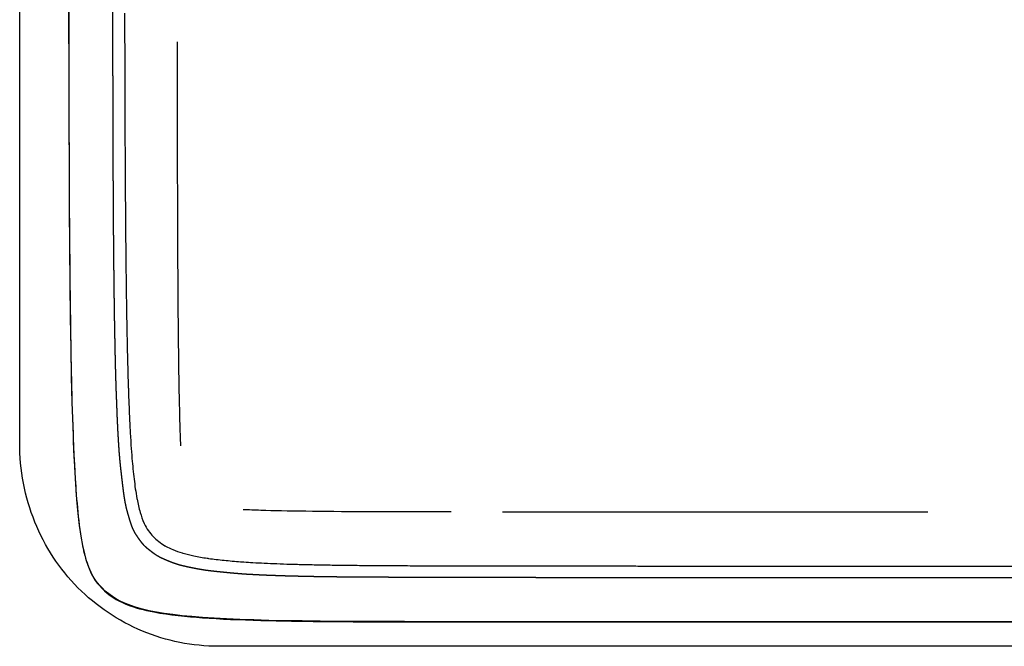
# Model space of a CAD drawing. Header units: millimetres. Extents: x -429 to 783, y -778 to 171.
# Tile 31 of 219: x 225 to 250, y -576 to -560. Entities that reach past the tile are written whole.
import ezdxf

# ---------------------------------------------------------------- set-up
doc = ezdxf.new("R2010")
doc.units = ezdxf.units.MM
doc.layers.get('0').update_dxf_attribs({"true_color": 0x000000})

msp = doc.modelspace()

# ---------------------------------------------------------------- linework, layer by layer
at = {"linetype": 'Continuous', "lineweight": -3}
for points, degree, knots in [([(225.398, -571.083), (225.398, -566.247), (225.398, -561.411), (225.398, -556.575), (225.398, -551.739), (225.398, -546.903), (225.398, -542.067), (225.398, -539.649), (225.398, -537.231), (225.398, -534.813), (225.398, -532.395), (225.398, -529.977), (225.398, -527.559), (225.398, -525.141), (225.398, -522.723), (225.398, -520.305), (225.398, -519.096), (225.398, -517.887), (225.398, -516.678), (225.398, -515.469), (225.398, -514.26), (225.398, -513.051), (225.398, -510.633), (225.398, -508.215), (225.398, -505.797), (225.398, -504.588), (225.398, -503.379), (225.398, -502.17), (225.398, -500.961), (225.398, -499.752), (225.398, -498.543), (225.398, -497.334), (225.398, -496.125), (225.398, -494.916), (225.398, -493.707), (225.398, -492.498), (225.398, -491.289), (225.398, -488.871), (225.398, -486.453), (225.398, -484.035), (225.398, -481.617), (225.398, -479.199), (225.398, -476.781), (225.398, -474.363), (225.398, -471.945), (225.398, -469.527), (225.398, -465.074), (225.398, -460.62), (225.398, -456.167)], 3, [914.853501, 914.853501, 914.853501, 914.853501, 1059.934198, 1059.934198, 1059.934198, 1205.01493, 1205.01493, 1205.01493, 1277.555296, 1277.555296, 1277.555296, 1350.095662, 1350.095662, 1350.095662, 1422.636027, 1422.636027, 1422.636027, 1458.90621, 1458.90621, 1458.90621, 1495.176393, 1495.176393, 1495.176393, 1567.71676, 1567.71676, 1567.71676, 1603.986943, 1603.986943, 1603.986943, 1640.257126, 1640.257126, 1640.257126, 1676.527309, 1676.527309, 1676.527309, 1712.797492, 1712.797492, 1712.797492, 1785.337858, 1785.337858, 1785.337858, 1857.878224, 1857.878224, 1857.878224, 1930.41859, 1930.41859, 1930.41859, 2064.017193, 2064.017193, 2064.017193, 2064.017193]), ([(226.627, -552.366), (226.627, -556.583), (226.625, -560.495), (226.647, -565.655), (226.656, -567.271), (226.705, -569.875), (226.734, -571.037), (226.825, -572.484), (226.877, -573.153), (227.013, -573.829), (227.055, -574), (227.193, -574.384), (227.295, -574.561), (227.463, -574.732)], 3, [1203.552402, 1203.552402, 1203.552402, 1203.552402, 1322.478553, 1322.478553, 1373.669687, 1373.669687, 1401.835886, 1401.835886, 1416.915661, 1416.915661, 1421.713001, 1421.713001, 1428.6641, 1428.6641, 1428.6641, 1428.6641]), ([(227.744, -561.69), (227.744, -561.653), (227.744, -561.615), (227.743, -561.577), (227.743, -561.539), (227.743, -561.501), (227.743, -561.463), (227.743, -561.425), (227.743, -561.386), (227.743, -561.348), (227.743, -561.309), (227.742, -561.271), (227.742, -561.232), (227.742, -561.193), (227.742, -561.155), (227.742, -561.116), (227.742, -561.077), (227.742, -561.038), (227.742, -561), (227.741, -560.96), (227.741, -560.921), (227.741, -560.882), (227.741, -560.842), (227.741, -560.803), (227.741, -560.763), (227.741, -560.723), (227.741, -560.683), (227.741, -560.643), (227.741, -560.603), (227.74, -560.563), (227.74, -560.523), (227.74, -560.483), (227.74, -560.443), (227.74, -560.403), (227.74, -560.362), (227.74, -560.322), (227.74, -560.281), (227.74, -560.24), (227.74, -560.199), (227.739, -560.158), (227.739, -560.117), (227.739, -560.076), (227.739, -560.035), (227.739, -559.993), (227.739, -559.952), (227.739, -559.911), (227.739, -559.869), (227.739, -559.828), (227.739, -559.786), (227.739, -559.744), (227.739, -559.703), (227.739, -559.661), (227.738, -559.619), (227.738, -559.577), (227.738, -559.534), (227.738, -559.492), (227.738, -559.449), (227.738, -559.407), (227.738, -559.364), (227.738, -559.321), (227.738, -559.279), (227.738, -559.236), (227.738, -559.193), (227.738, -559.15), (227.738, -559.107), (227.738, -559.064), (227.738, -559.021), (227.738, -558.978), (227.738, -558.934), (227.738, -558.891), (227.738, -558.847), (227.737, -558.803), (227.737, -558.759), (227.737, -558.715), (227.737, -558.671), (227.737, -558.627), (227.737, -558.582), (227.737, -558.538), (227.737, -558.494), (227.737, -558.45), (227.737, -558.405), (227.737, -558.361), (227.737, -558.316), (227.737, -558.271), (227.737, -558.227), (227.737, -558.181), (227.737, -558.136), (227.737, -558.091), (227.737, -558.046), (227.737, -558), (227.737, -557.954), (227.737, -557.909), (227.737, -557.863), (227.738, -557.817), (227.738, -557.772), (227.738, -557.726), (227.738, -557.68), (227.738, -557.634), (227.738, -557.588), (227.738, -557.542), (227.738, -557.496), (227.738, -557.449), (227.738, -557.402), (227.738, -557.355), (227.738, -557.309), (227.738, -557.262), (227.739, -557.214), (227.739, -557.167), (227.739, -557.12), (227.739, -557.073), (227.739, -557.026), (227.739, -556.979), (227.739, -556.931), (227.739, -556.884), (227.74, -556.836), (227.74, -556.789), (227.74, -556.741), (227.74, -556.693), (227.74, -556.645), (227.741, -556.596), (227.741, -556.548)], 2, [954.041274, 954.041274, 954.041274, 955.041274, 955.041274, 956.041274, 956.041274, 957.041274, 957.041274, 958.041274, 958.041274, 959.041274, 959.041274, 960.041274, 960.041274, 961.041274, 961.041274, 962.041274, 962.041274, 963.041274, 963.041274, 964.041274, 964.041274, 965.041274, 965.041274, 966.041274, 966.041274, 967.041274, 967.041274, 968.041274, 968.041274, 969.041274, 969.041274, 970.041274, 970.041274, 971.041274, 971.041274, 972.041274, 972.041274, 973.041274, 973.041274, 974.041274, 974.041274, 975.041274, 975.041274, 976.041274, 976.041274, 977.041274, 977.041274, 978.041274, 978.041274, 979.041274, 979.041274, 980.041274, 980.041274, 981.041274, 981.041274, 982.041274, 982.041274, 983.041274, 983.041274, 984.041274, 984.041274, 985.041274, 985.041274, 986.041274, 986.041274, 987.041274, 987.041274, 988.041274, 988.041274, 989.041274, 989.041274, 990.041274, 990.041274, 991.041274, 991.041274, 992.041274, 992.041274, 993.041274, 993.041274, 994.041274, 994.041274, 995.041274, 995.041274, 996.041274, 996.041274, 997.041274, 997.041274, 998.041274, 998.041274, 999.041274, 999.041274, 1000.041274, 1000.041274, 1001.041274, 1001.041274, 1002.041274, 1002.041274, 1003.041274, 1003.041274, 1004.041274, 1004.041274, 1005.041274, 1005.041274, 1006.041274, 1006.041274, 1007.041274, 1007.041274, 1008.041274, 1008.041274, 1009.041274, 1009.041274, 1010.041274, 1010.041274, 1011.041274, 1011.041274, 1012.041274, 1012.041274, 1013.041274, 1013.041274, 1014.041274, 1014.041274, 1014.041274]), ([(229.449, -571.15), (229.446, -571.061), (229.427, -570.559), (229.387, -568.784), (229.37, -565.376), (229.365, -561.687), (229.364, -560.998)], 3, [0.3460685, 0.3460685, 0.3460685, 0.3460685, 0.375, 0.5, 0.75, 0.8031928, 0.8031928, 0.8031928, 0.8031928]), ([(227.745, -561.995), (227.745, -561.955), (227.745, -561.915), (227.745, -561.878), (227.744, -561.84)], 2, [951.047863, 951.047863, 951.047863, 952.047867, 952.047867, 953.041274, 953.041274, 953.041274]), ([(234.266, -574.457), (234.206, -574.456), (234.146, -574.456), (234.086, -574.456), (234.027, -574.456), (233.968, -574.455), (233.909, -574.455), (233.852, -574.455), (233.794, -574.454), (233.739, -574.454), (233.683, -574.453), (233.628, -574.453), (233.574, -574.452), (233.52, -574.452), (233.466, -574.451), (233.413, -574.451), (233.36, -574.45), (233.307, -574.449), (233.254, -574.449), (233.201, -574.448), (233.148, -574.447), (233.096, -574.447), (233.044, -574.446), (232.993, -574.445), (232.943, -574.445), (232.893, -574.444), (232.844, -574.443), (232.796, -574.442), (232.748, -574.441), (232.701, -574.44), (232.654, -574.439), (232.607, -574.438), (232.56, -574.437), (232.513, -574.436), (232.466, -574.435), (232.42, -574.434), (232.373, -574.433), (232.328, -574.432), (232.282, -574.431), (232.237, -574.43), (232.193, -574.429), (232.15, -574.427), (232.107, -574.426), (232.064, -574.425), (232.022, -574.423), (231.981, -574.422), (231.94, -574.421), (231.899, -574.419), (231.858, -574.418), (231.817, -574.416), (231.776, -574.415), (231.735, -574.413), (231.695, -574.412), (231.655, -574.41), (231.615, -574.409), (231.576, -574.407), (231.537, -574.406), (231.5, -574.404), (231.462, -574.402), (231.426, -574.4), (231.389, -574.399), (231.354, -574.397), (231.318, -574.395), (231.282, -574.393), (231.246, -574.391), (231.21, -574.389), (231.174, -574.387), (231.137, -574.385), (231.1, -574.383), (231.06, -574.38), (231.02, -574.377), (230.976, -574.374), (230.932, -574.371), (230.884, -574.367), (230.835, -574.362), (230.783, -574.358), (230.731, -574.353), (230.676, -574.348), (230.621, -574.342), (230.564, -574.337), (230.507, -574.331), (230.45, -574.325), (230.393, -574.32), (230.337, -574.314), (230.28, -574.308), (230.226, -574.302), (230.171, -574.296), (230.12, -574.289), (230.069, -574.282), (230.021, -574.275), (229.974, -574.267), (229.93, -574.259), (229.885, -574.252), (229.843, -574.243), (229.8, -574.235), (229.758, -574.226), (229.717, -574.218), (229.674, -574.209), (229.632, -574.201), (229.591, -574.191), (229.549, -574.182), (229.508, -574.173), (229.468, -574.163), (229.43, -574.153), (229.392, -574.143), (229.357, -574.132), (229.323, -574.121), (229.29, -574.11), (229.258, -574.098), (229.227, -574.086), (229.196, -574.074), (229.165, -574.062), (229.134, -574.049), (229.103, -574.036), (229.073, -574.024), (229.042, -574.01), (229.011, -573.997), (228.981, -573.983), (228.951, -573.97), (228.923, -573.955), (228.895, -573.94), (228.869, -573.925), (228.843, -573.909), (228.819, -573.893), (228.794, -573.876), (228.771, -573.859), (228.748, -573.842), (228.725, -573.825), (228.703, -573.807), (228.68, -573.79), (228.657, -573.772), (228.634, -573.754), (228.611, -573.735), (228.589, -573.716), (228.567, -573.697), (228.546, -573.676), (228.525, -573.656), (228.506, -573.633), (228.486, -573.611), (228.468, -573.588), (228.449, -573.564), (228.432, -573.54), (228.414, -573.516), (228.397, -573.491), (228.379, -573.466), (228.362, -573.441), (228.345, -573.415), (228.327, -573.389), (228.31, -573.362), (228.294, -573.333), (228.277, -573.305), (228.261, -573.272), (228.246, -573.24), (228.231, -573.203), (228.216, -573.166), (228.203, -573.126), (228.189, -573.086), (228.176, -573.044), (228.163, -573.002), (228.151, -572.96), (228.138, -572.918), (228.126, -572.877), (228.114, -572.835), (228.103, -572.792), (228.091, -572.75), (228.08, -572.703), (228.069, -572.657), (228.059, -572.605), (228.048, -572.554), (228.039, -572.494), (228.029, -572.435), (228.02, -572.37), (228.011, -572.305), (228.002, -572.236), (227.994, -572.168), (227.985, -572.098), (227.977, -572.028), (227.969, -571.958), (227.961, -571.889), (227.953, -571.821), (227.945, -571.753), (227.938, -571.688), (227.931, -571.623), (227.925, -571.562), (227.919, -571.5), (227.914, -571.443), (227.909, -571.386), (227.904, -571.332), (227.9, -571.278), (227.897, -571.226), (227.894, -571.175), (227.89, -571.124), (227.887, -571.074), (227.884, -571.024), (227.881, -570.974), (227.878, -570.924), (227.875, -570.873), (227.872, -570.821), (227.869, -570.769), (227.867, -570.715), (227.864, -570.661), (227.861, -570.603), (227.859, -570.546), (227.856, -570.487), (227.853, -570.427), (227.851, -570.366), (227.849, -570.305), (227.846, -570.243), (227.844, -570.181), (227.841, -570.12), (227.839, -570.058), (227.837, -569.998), (227.834, -569.938), (227.832, -569.882), (227.83, -569.825), (227.828, -569.773), (227.826, -569.721), (227.825, -569.675), (227.823, -569.629), (227.822, -569.588), (227.821, -569.547), (227.819, -569.509), (227.818, -569.471), (227.817, -569.435), (227.816, -569.399), (227.815, -569.363), (227.814, -569.327), (227.813, -569.29), (227.812, -569.254), (227.811, -569.217), (227.81, -569.181), (227.809, -569.143), (227.809, -569.106), (227.808, -569.068), (227.807, -569.029), (227.806, -568.991), (227.805, -568.952), (227.804, -568.912), (227.803, -568.873), (227.802, -568.833), (227.801, -568.794), (227.801, -568.754), (227.8, -568.714), (227.799, -568.674), (227.798, -568.635), (227.797, -568.594), (227.796, -568.554), (227.795, -568.513), (227.795, -568.472), (227.794, -568.43), (227.793, -568.388), (227.792, -568.345), (227.791, -568.302), (227.791, -568.259), (227.79, -568.216), (227.789, -568.172), (227.788, -568.129), (227.788, -568.085), (227.787, -568.042), (227.786, -567.998), (227.785, -567.954), (227.785, -567.91), (227.784, -567.866), (227.783, -567.821), (227.783, -567.776), (227.782, -567.73), (227.781, -567.684), (227.781, -567.637), (227.78, -567.59), (227.779, -567.543), (227.779, -567.496), (227.778, -567.448), (227.777, -567.401), (227.777, -567.353), (227.776, -567.306), (227.775, -567.258), (227.775, -567.21), (227.774, -567.162), (227.774, -567.114), (227.773, -567.064), (227.772, -567.015), (227.772, -566.965), (227.771, -566.915), (227.771, -566.864), (227.77, -566.813), (227.77, -566.762), (227.769, -566.71), (227.768, -566.659), (227.768, -566.607), (227.767, -566.555), (227.767, -566.503), (227.766, -566.451), (227.766, -566.399), (227.765, -566.346), (227.765, -566.294), (227.764, -566.24), (227.764, -566.187), (227.763, -566.132), (227.763, -566.078), (227.762, -566.023), (227.762, -565.967), (227.762, -565.911), (227.761, -565.856), (227.761, -565.799), (227.76, -565.743), (227.76, -565.687), (227.759, -565.631), (227.759, -565.574), (227.759, -565.518), (227.758, -565.461), (227.758, -565.404), (227.757, -565.346), (227.757, -565.288), (227.757, -565.229), (227.756, -565.17), (227.756, -565.11), (227.756, -565.05), (227.755, -564.989), (227.755, -564.929), (227.754, -564.868), (227.754, -564.807), (227.754, -564.746), (227.753, -564.685), (227.753, -564.624), (227.753, -564.563), (227.753, -564.501), (227.752, -564.439), (227.752, -564.377), (227.752, -564.314), (227.751, -564.25), (227.751, -564.186), (227.751, -564.122), (227.751, -564.057), (227.75, -563.992), (227.75, -563.926), (227.75, -563.861), (227.75, -563.795), (227.749, -563.729), (227.749, -563.664), (227.749, -563.598), (227.749, -563.532), (227.748, -563.465), (227.748, -563.398), (227.748, -563.331), (227.748, -563.263), (227.748, -563.194), (227.747, -563.125), (227.747, -563.056), (227.747, -562.986), (227.747, -562.916), (227.747, -562.845), (227.747, -562.775), (227.746, -562.704), (227.746, -562.634), (227.746, -562.563)], 2, [773.047863, 773.047863, 773.047863, 774.047863, 774.047863, 775.047863, 775.047863, 776.047863, 776.047863, 777.047863, 777.047863, 778.047863, 778.047863, 779.047863, 779.047863, 780.047863, 780.047863, 781.047863, 781.047863, 782.047863, 782.047863, 783.047863, 783.047863, 784.047863, 784.047863, 785.047863, 785.047863, 786.047863, 786.047863, 787.047863, 787.047863, 788.047863, 788.047863, 789.047863, 789.047863, 790.047863, 790.047863, 791.047863, 791.047863, 792.047863, 792.047863, 793.047863, 793.047863, 794.047863, 794.047863, 795.047863, 795.047863, 796.047863, 796.047863, 797.047863, 797.047863, 798.047863, 798.047863, 799.047863, 799.047863, 800.047863, 800.047863, 801.047863, 801.047863, 802.047863, 802.047863, 803.047863, 803.047863, 804.047863, 804.047863, 805.047863, 805.047863, 806.047863, 806.047863, 807.047863, 807.047863, 808.047863, 808.047863, 809.047863, 809.047863, 810.047863, 810.047863, 811.047863, 811.047863, 812.047863, 812.047863, 813.047863, 813.047863, 814.047863, 814.047863, 815.047863, 815.047863, 816.047863, 816.047863, 817.047863, 817.047863, 818.047863, 818.047863, 819.047863, 819.047863, 820.047863, 820.047863, 821.047863, 821.047863, 822.047863, 822.047863, 823.047863, 823.047863, 824.047863, 824.047863, 825.047863, 825.047863, 826.047863, 826.047863, 827.047863, 827.047863, 828.047863, 828.047863, 829.047863, 829.047863, 830.047863, 830.047863, 831.047863, 831.047863, 832.047863, 832.047863, 833.047863, 833.047863, 834.047863, 834.047863, 835.047863, 835.047863, 836.047863, 836.047863, 837.047863, 837.047863, 838.047863, 838.047863, 839.047863, 839.047863, 840.047863, 840.047863, 841.047863, 841.047863, 842.047863, 842.047863, 843.047863, 843.047863, 844.047863, 844.047863, 845.047863, 845.047863, 846.047863, 846.047863, 847.047863, 847.047863, 848.047863, 848.047863, 849.047863, 849.047863, 850.047863, 850.047863, 851.047863, 851.047863, 852.047863, 852.047863, 853.047863, 853.047863, 854.047863, 854.047863, 855.047863, 855.047863, 856.047863, 856.047863, 857.047863, 857.047863, 858.047863, 858.047863, 859.047863, 859.047863, 860.047863, 860.047863, 861.047863, 861.047863, 862.047863, 862.047863, 863.047863, 863.047863, 864.047863, 864.047863, 865.047863, 865.047863, 866.047863, 866.047863, 867.047863, 867.047863, 868.047863, 868.047863, 869.047863, 869.047863, 870.047863, 870.047863, 871.047863, 871.047863, 872.047863, 872.047863, 873.047863, 873.047863, 874.047863, 874.047863, 875.047863, 875.047863, 876.047863, 876.047863, 877.047863, 877.047863, 878.047863, 878.047863, 879.047863, 879.047863, 880.047863, 880.047863, 881.047863, 881.047863, 882.047863, 882.047863, 883.047863, 883.047863, 884.047863, 884.047863, 885.047863, 885.047863, 886.047863, 886.047863, 887.047863, 887.047863, 888.047863, 888.047863, 889.047863, 889.047863, 890.047863, 890.047863, 891.047863, 891.047863, 892.047863, 892.047863, 893.047863, 893.047863, 894.047863, 894.047863, 895.047863, 895.047863, 896.047863, 896.047863, 897.047863, 897.047863, 898.047863, 898.047863, 899.047863, 899.047863, 900.047863, 900.047863, 901.047863, 901.047863, 902.047863, 902.047863, 903.047863, 903.047863, 904.047863, 904.047863, 905.047863, 905.047863, 906.047863, 906.047863, 907.047863, 907.047863, 908.047863, 908.047863, 909.047863, 909.047863, 910.047863, 910.047863, 911.047863, 911.047863, 912.047863, 912.047863, 913.047863, 913.047863, 914.047863, 914.047863, 915.047863, 915.047863, 916.047863, 916.047863, 917.047863, 917.047863, 918.047863, 918.047863, 919.047863, 919.047863, 920.047863, 920.047863, 921.047863, 921.047863, 922.047863, 922.047863, 923.047863, 923.047863, 924.047863, 924.047863, 925.047863, 925.047863, 926.047863, 926.047863, 927.047863, 927.047863, 928.047863, 928.047863, 929.047863, 929.047863, 930.047863, 930.047863, 931.047863, 931.047863, 932.047863, 932.047863, 933.047863, 933.047863, 934.047863, 934.047863, 935.047863, 935.047863, 936.047863, 936.047863, 937.047863, 937.047863, 938.047863, 938.047863, 939.047863, 939.047863, 940.047863, 940.047863, 941.047863, 941.047863, 942.047863, 942.047863, 943.047863, 943.047863, 944.047863, 944.047863, 945.047863, 945.047863, 946.047863, 946.047863, 947.047863, 947.047863, 948.047863, 948.047863, 949.047863, 949.047863, 950.047863, 950.047863, 950.047863]), ([(228.042, -562.703), (228.043, -562.877), (228.044, -563.05), (228.044, -563.223), (228.044, -563.236), (228.045, -563.249), (228.045, -563.262)], 3, [890.750995, 890.750995, 890.750995, 890.750995, 895.94712, 895.94712, 895.94712, 896.339295, 896.339295, 896.339295, 896.339295]), ([(228.12, -569.391), (228.122, -569.466), (228.124, -569.542), (228.127, -569.617), (228.128, -569.649), (228.129, -569.68), (228.13, -569.712)], 3, [957.631823, 957.631823, 957.631823, 957.631823, 959.893571, 959.893571, 959.893571, 960.846276, 960.846276, 960.846276, 960.846276]), ([(226.863, -574.719), (226.396, -574.248), (226.027, -573.684), (225.779, -573.069), (225.525, -572.44), (225.398, -571.762), (225.398, -571.083)], 3, [6053.558834, 6053.558834, 6053.558834, 6053.558834, 6073.559263, 6073.559263, 6073.559263, 6094.026997, 6094.026997, 6094.026997, 6094.026997]), ([(228.192, -571.056), (228.198, -571.166), (228.206, -571.276), (228.215, -571.385), (228.217, -571.415), (228.219, -571.445), (228.222, -571.474)], 3, [974.297768, 974.297768, 974.297768, 974.297768, 977.603117, 977.603117, 977.603117, 978.495446, 978.495446, 978.495446, 978.495446]), ([(228.275, -571.991), (228.293, -572.146), (228.316, -572.32), (228.344, -572.474), (228.346, -572.48), (228.347, -572.487), (228.348, -572.494)], 3, [983.688398, 983.688398, 983.688398, 983.688398, 988.567936, 988.567936, 988.567936, 988.774905, 988.774905, 988.774905, 988.774905]), ([(228.429, -572.83), (228.455, -572.916), (228.485, -573.007), (228.521, -573.089), (228.524, -573.094), (228.526, -573.1), (228.529, -573.106)], 3, [992.239916, 992.239916, 992.239916, 992.239916, 994.984406, 994.984406, 994.984406, 995.173845, 995.173845, 995.173845, 995.173845]), ([(236.25, -572.816), (235.44, -572.816), (233.414, -572.812), (231.884, -572.794), (231.155, -572.765), (231.02, -572.759)], 3, [-0.8845182, -0.8845182, -0.8845182, -0.8845182, -0.75, -0.5, -0.4369084, -0.4369084, -0.4369084, -0.4369084]), ([(229.052, -573.665), (229.057, -573.668), (229.063, -573.671), (229.068, -573.674), (229.127, -573.706), (229.191, -573.735), (229.253, -573.761)], 3, [1002.95603, 1002.95603, 1002.95603, 1002.95603, 1003.143221, 1003.143221, 1003.143221, 1005.185289, 1005.185289, 1005.185289, 1005.185289]), ([(229.481, -573.844), (229.492, -573.847), (229.502, -573.85), (229.512, -573.853), (229.598, -573.878), (229.691, -573.899), (229.778, -573.918)], 3, [1007.619991, 1007.619991, 1007.619991, 1007.619991, 1007.946326, 1007.946326, 1007.946326, 1010.68175, 1010.68175, 1010.68175, 1010.68175]), ([(230.113, -573.978), (230.124, -573.98), (230.136, -573.982), (230.148, -573.983), (230.274, -574.001), (230.409, -574.016), (230.537, -574.029)], 3, [1014.082451, 1014.082451, 1014.082451, 1014.082451, 1014.437468, 1014.437468, 1014.437468, 1018.354175, 1018.354175, 1018.354175, 1018.354175]), ([(230.954, -574.067), (230.981, -574.069), (231.009, -574.071), (231.037, -574.073), (231.112, -574.078), (231.187, -574.082), (231.262, -574.087)], 3, [1022.541569, 1022.541569, 1022.541569, 1022.541569, 1023.377209, 1023.377209, 1023.377209, 1025.632006, 1025.632006, 1025.632006, 1025.632006]), ([(233.797, -574.156), (233.809, -574.156), (233.821, -574.156), (233.833, -574.156), (233.978, -574.158), (234.122, -574.159), (234.267, -574.16)], 3, [1050.991204, 1050.991204, 1050.991204, 1050.991204, 1051.352525, 1051.352525, 1051.352525, 1055.69971, 1055.69971, 1055.69971, 1055.69971]), ([(236.568, -574.461), (236.529, -574.462), (236.491, -574.462), (236.453, -574.463), (236.415, -574.463), (236.378, -574.463), (236.34, -574.464), (236.303, -574.464), (236.266, -574.464), (236.23, -574.464), (236.193, -574.464), (236.156, -574.464), (236.119, -574.465), (236.082, -574.465), (236.046, -574.465), (236.007, -574.465), (235.968, -574.465), (235.925, -574.465), (235.882, -574.465), (235.834, -574.464), (235.785, -574.464), (235.73, -574.464), (235.674, -574.464), (235.613, -574.464), (235.551, -574.464), (235.486, -574.463), (235.421, -574.463), (235.354, -574.463), (235.287, -574.462), (235.219, -574.462), (235.152, -574.462), (235.085, -574.461), (235.018, -574.461), (234.952, -574.461), (234.886, -574.46), (234.822, -574.46), (234.757, -574.459)], 2, [753.999993, 753.999993, 753.999993, 754.999993, 754.999993, 755.999993, 755.999993, 756.999993, 756.999993, 757.999993, 757.999993, 758.999993, 758.999993, 759.999993, 759.999993, 760.999993, 760.999993, 761.999993, 761.999993, 762.999993, 762.999993, 763.999993, 763.999993, 764.999993, 764.999993, 765.999993, 765.999993, 766.999993, 766.999993, 767.999993, 767.999993, 768.999993, 768.999993, 769.999993, 769.999993, 770.999993, 770.999993, 771.999993, 771.999993, 771.999993]), ([(237.358, -574.461), (237.317, -574.461), (237.276, -574.462), (237.236, -574.462), (237.195, -574.462), (237.155, -574.463), (237.114, -574.463), (237.074, -574.463), (237.034, -574.463), (236.995, -574.463), (236.955, -574.463), (236.916, -574.462), (236.877, -574.462), (236.839, -574.462), (236.8, -574.462), (236.761, -574.461), (236.722, -574.461)], 2, [744.999993, 744.999993, 744.999993, 745.999993, 745.999993, 746.999993, 746.999993, 747.999993, 747.999993, 748.999993, 748.999993, 749.999993, 749.999993, 750.999993, 750.999993, 751.999993, 751.999993, 752.999993, 752.999993, 752.999993]), ([(238.113, -574.463), (238.07, -574.463), (238.027, -574.464), (237.984, -574.464), (237.942, -574.465), (237.899, -574.465), (237.856, -574.465), (237.814, -574.465), (237.771, -574.465), (237.729, -574.464), (237.687, -574.464), (237.645, -574.464), (237.604, -574.463), (237.563, -574.463), (237.521, -574.462), (237.481, -574.461), (237.44, -574.46)], 2, [735.999516, 735.999516, 735.999516, 736.999516, 736.999516, 737.999516, 737.999516, 738.999516, 738.999516, 739.999516, 739.999516, 740.999516, 740.999516, 741.999516, 741.999516, 742.999516, 742.999516, 743.992971, 743.992971, 743.992971]), ([(272.139, -574.469), (272.064, -574.469), (271.99, -574.469), (271.915, -574.469), (271.841, -574.469), (271.766, -574.469), (271.692, -574.469), (271.617, -574.469), (271.543, -574.469), (271.468, -574.469), (271.394, -574.469), (271.319, -574.469), (271.245, -574.469), (271.17, -574.469), (271.096, -574.469), (271.021, -574.469), (270.946, -574.469), (270.872, -574.469), (270.797, -574.469), (270.722, -574.469), (270.648, -574.469), (270.573, -574.469), (270.498, -574.469), (270.423, -574.469), (270.349, -574.469), (270.274, -574.469), (270.199, -574.469), (270.124, -574.469), (270.05, -574.469), (269.975, -574.469), (269.9, -574.469), (269.825, -574.469), (269.75, -574.469), (269.676, -574.469), (269.601, -574.469), (269.526, -574.469), (269.451, -574.469), (269.376, -574.469), (269.301, -574.469), (269.226, -574.469), (269.151, -574.469), (269.076, -574.469), (269.001, -574.469), (268.927, -574.469), (268.852, -574.469), (268.777, -574.469), (268.702, -574.469), (268.627, -574.469), (268.552, -574.469), (268.477, -574.469), (268.402, -574.469), (268.327, -574.469), (268.252, -574.469), (268.177, -574.469), (268.102, -574.469), (268.027, -574.469), (267.952, -574.469), (267.877, -574.469), (267.802, -574.469), (267.727, -574.469), (267.652, -574.469), (267.577, -574.469), (267.502, -574.469), (267.427, -574.469), (267.352, -574.469), (267.277, -574.469), (267.202, -574.469), (267.127, -574.469), (267.052, -574.469), (266.977, -574.469), (266.902, -574.469), (266.827, -574.469), (266.752, -574.469), (266.677, -574.469), (266.602, -574.469), (266.527, -574.469), (266.452, -574.469), (266.377, -574.469), (266.302, -574.469), (266.227, -574.469), (266.152, -574.469), (266.077, -574.469), (266.002, -574.469), (265.927, -574.469), (265.852, -574.469), (265.777, -574.469), (265.702, -574.469), (265.628, -574.469), (265.553, -574.469), (265.478, -574.469), (265.403, -574.469), (265.328, -574.469), (265.253, -574.469), (265.178, -574.469), (265.103, -574.469), (265.028, -574.469), (264.953, -574.469), (264.879, -574.469), (264.804, -574.469), (264.729, -574.469), (264.654, -574.469), (264.579, -574.469), (264.505, -574.469), (264.43, -574.469), (264.355, -574.469), (264.28, -574.469), (264.206, -574.469), (264.131, -574.469), (264.056, -574.469), (263.981, -574.469), (263.907, -574.469), (263.832, -574.469), (263.757, -574.469), (263.683, -574.469), (263.608, -574.469), (263.534, -574.469), (263.459, -574.469), (263.384, -574.469), (263.31, -574.469), (263.235, -574.469), (263.161, -574.469), (263.086, -574.469), (263.012, -574.469), (262.937, -574.469), (262.863, -574.469), (262.788, -574.469), (262.714, -574.469), (262.639, -574.469), (262.565, -574.469), (262.491, -574.469), (262.416, -574.469), (262.342, -574.469), (262.268, -574.469), (262.193, -574.469), (262.119, -574.469), (262.045, -574.469), (261.971, -574.469), (261.897, -574.469), (261.822, -574.469), (261.748, -574.469), (261.674, -574.469), (261.6, -574.469), (261.526, -574.469), (261.452, -574.469), (261.378, -574.469), (261.304, -574.469), (261.23, -574.469), (261.156, -574.469), (261.082, -574.469), (261.008, -574.469), (260.934, -574.469), (260.86, -574.469), (260.787, -574.469), (260.713, -574.469), (260.639, -574.469), (260.565, -574.469), (260.491, -574.469), (260.418, -574.469), (260.344, -574.469), (260.27, -574.469), (260.197, -574.469), (260.123, -574.469), (260.05, -574.469), (259.976, -574.469), (259.903, -574.469), (259.829, -574.469), (259.756, -574.469), (259.683, -574.469), (259.609, -574.469), (259.536, -574.469), (259.462, -574.469), (259.389, -574.469), (259.316, -574.469), (259.243, -574.469), (259.169, -574.469), (259.096, -574.469), (259.023, -574.469), (258.95, -574.469), (258.877, -574.469), (258.804, -574.469), (258.731, -574.469), (258.658, -574.469), (258.586, -574.469), (258.513, -574.469), (258.44, -574.469), (258.367, -574.469), (258.294, -574.469), (258.222, -574.469), (258.149, -574.469), (258.076, -574.469), (258.004, -574.469), (257.931, -574.469), (257.858, -574.469), (257.786, -574.469), (257.714, -574.469), (257.641, -574.469), (257.569, -574.469), (257.497, -574.469), (257.425, -574.469), (257.353, -574.469), (257.28, -574.469), (257.208, -574.469), (257.136, -574.469), (257.064, -574.469), (256.992, -574.469), (256.92, -574.469), (256.848, -574.469), (256.776, -574.469), (256.704, -574.469), (256.632, -574.469), (256.561, -574.469), (256.489, -574.469), (256.417, -574.469), (256.346, -574.469), (256.274, -574.469), (256.203, -574.469), (256.131, -574.469), (256.06, -574.469), (255.989, -574.469), (255.917, -574.469), (255.846, -574.469), (255.774, -574.469), (255.703, -574.469), (255.632, -574.469), (255.561, -574.469), (255.49, -574.469), (255.419, -574.469), (255.348, -574.469), (255.277, -574.469), (255.207, -574.469), (255.136, -574.469), (255.065, -574.469), (254.994, -574.469), (254.924, -574.469), (254.853, -574.469), (254.783, -574.469), (254.712, -574.469), (254.641, -574.469), (254.571, -574.469), (254.501, -574.469), (254.43, -574.469), (254.36, -574.469), (254.29, -574.469), (254.22, -574.469), (254.15, -574.469), (254.08, -574.469), (254.01, -574.469), (253.941, -574.469), (253.871, -574.469), (253.801, -574.469), (253.731, -574.469), (253.662, -574.469), (253.592, -574.469), (253.522, -574.469), (253.453, -574.469), (253.383, -574.469), (253.314, -574.469), (253.245, -574.469), (253.175, -574.469), (253.106, -574.469), (253.037, -574.469), (252.968, -574.469), (252.899, -574.469), (252.831, -574.469), (252.762, -574.469), (252.693, -574.469), (252.624, -574.469), (252.555, -574.469), (252.487, -574.469), (252.418, -574.469), (252.349, -574.469), (252.281, -574.469), (252.212, -574.469), (252.144, -574.469), (252.076, -574.469), (252.008, -574.469), (251.94, -574.469), (251.872, -574.469), (251.804, -574.469), (251.736, -574.469), (251.668, -574.469), (251.601, -574.469), (251.533, -574.469), (251.465, -574.469), (251.397, -574.469), (251.33, -574.469), (251.262, -574.469), (251.195, -574.469), (251.127, -574.469), (251.06, -574.469), (250.993, -574.469), (250.926, -574.469), (250.859, -574.469), (250.792, -574.469), (250.726, -574.469), (250.659, -574.469), (250.592, -574.469), (250.525, -574.469), (250.459, -574.469), (250.392, -574.469), (250.326, -574.469), (250.259, -574.469), (250.193, -574.469), (250.126, -574.469), (250.06, -574.469), (249.994, -574.469), (249.928, -574.469), (249.862, -574.469), (249.797, -574.469), (249.731, -574.469), (249.665, -574.469), (249.6, -574.469), (249.534, -574.469), (249.469, -574.469), (249.403, -574.469), (249.338, -574.469), (249.272, -574.469), (249.207, -574.469), (249.142, -574.469), (249.077, -574.469), (249.012, -574.469), (248.947, -574.469), (248.882, -574.469), (248.818, -574.469), (248.753, -574.469), (248.689, -574.469), (248.625, -574.469), (248.56, -574.469), (248.496, -574.469), (248.432, -574.469), (248.368, -574.469), (248.303, -574.469), (248.239, -574.469), (248.175, -574.469), (248.111, -574.469), (248.047, -574.469), (247.984, -574.469), (247.92, -574.469), (247.857, -574.469), (247.794, -574.469), (247.731, -574.469), (247.667, -574.469), (247.604, -574.469), (247.542, -574.469), (247.479, -574.469), (247.416, -574.469), (247.353, -574.469), (247.29, -574.469), (247.227, -574.469), (247.165, -574.469), (247.102, -574.469), (247.04, -574.469), (246.977, -574.469), (246.915, -574.469), (246.853, -574.469), (246.791, -574.469), (246.73, -574.469), (246.668, -574.469), (246.606, -574.469), (246.545, -574.469), (246.483, -574.469), (246.422, -574.469), (246.36, -574.469), (246.299, -574.469), (246.238, -574.469), (246.176, -574.469), (246.115, -574.469), (246.054, -574.469), (245.993, -574.469), (245.933, -574.469), (245.872, -574.469), (245.812, -574.469), (245.752, -574.469), (245.692, -574.469), (245.632, -574.469), (245.572, -574.469), (245.512, -574.469), (245.452, -574.469), (245.392, -574.469), (245.332, -574.469), (245.272, -574.469), (245.212, -574.469), (245.152, -574.469), (245.093, -574.469), (245.034, -574.469), (244.975, -574.469), (244.916, -574.469), (244.857, -574.469), (244.798, -574.469), (244.74, -574.469), (244.681, -574.469), (244.623, -574.469), (244.564, -574.469), (244.506, -574.469), (244.448, -574.469), (244.389, -574.469), (244.331, -574.469), (244.273, -574.469), (244.215, -574.469), (244.157, -574.469), (244.099, -574.469), (244.042, -574.469), (243.985, -574.469), (243.927, -574.469), (243.87, -574.469), (243.814, -574.469), (243.757, -574.469), (243.7, -574.469), (243.643, -574.469), (243.586, -574.469), (243.53, -574.469), (243.473, -574.469), (243.416, -574.469), (243.36, -574.469), (243.304, -574.469), (243.248, -574.469), (243.191, -574.469), (243.136, -574.469), (243.08, -574.469), (243.025, -574.469), (242.969, -574.469), (242.914, -574.469), (242.859, -574.469), (242.804, -574.469), (242.749, -574.469), (242.694, -574.469), (242.639, -574.469), (242.584, -574.469), (242.529, -574.469), (242.475, -574.469), (242.42, -574.469), (242.366, -574.469), (242.312, -574.469), (242.258, -574.469), (242.204, -574.469), (242.15, -574.469), (242.097, -574.469), (242.043, -574.469), (241.99, -574.469), (241.937, -574.469), (241.884, -574.469), (241.83, -574.469), (241.777, -574.469), (241.724, -574.469), (241.671, -574.469), (241.618, -574.469), (241.566, -574.469), (241.513, -574.469), (241.461, -574.469), (241.409, -574.469), (241.357, -574.469), (241.305, -574.469), (241.253, -574.469), (241.202, -574.469), (241.15, -574.469), (241.099, -574.469), (241.048, -574.469), (240.997, -574.469), (240.945, -574.469), (240.894, -574.469), (240.843, -574.469), (240.792, -574.469), (240.741, -574.469), (240.691, -574.469), (240.64, -574.469), (240.59, -574.469), (240.54, -574.469), (240.49, -574.469), (240.441, -574.469), (240.391, -574.469), (240.342, -574.469), (240.292, -574.469), (240.243, -574.469), (240.194, -574.469), (240.145, -574.469), (240.095, -574.469), (240.046, -574.469), (239.997, -574.469), (239.948, -574.469), (239.9, -574.469), (239.851, -574.469), (239.803, -574.469), (239.755, -574.469), (239.708, -574.469), (239.66, -574.469), (239.613, -574.469), (239.565, -574.469), (239.518, -574.469), (239.471, -574.469), (239.423, -574.469), (239.376, -574.469), (239.329, -574.469), (239.282, -574.469), (239.235, -574.469), (239.188, -574.469), (239.142, -574.469), (239.095, -574.469), (239.05, -574.469), (239.004, -574.469), (238.958, -574.469), (238.912, -574.469), (238.867, -574.469), (238.822, -574.469), (238.777, -574.469), (238.732, -574.469), (238.687, -574.469), (238.642, -574.469), (238.597, -574.469), (238.552, -574.469), (238.507, -574.468), (238.462, -574.468), (238.418, -574.468), (238.374, -574.467), (238.33, -574.467), (238.286, -574.466), (238.243, -574.465), (238.2, -574.465), (238.156, -574.464), (238.113, -574.463)], 2, [476.996702, 476.996702, 476.996702, 477.996713, 477.996713, 478.996724, 478.996724, 479.996734, 479.996734, 480.996745, 480.996745, 481.996756, 481.996756, 482.996767, 482.996767, 483.996778, 483.996778, 484.996789, 484.996789, 485.9968, 485.9968, 486.99681, 486.99681, 487.996821, 487.996821, 488.996832, 488.996832, 489.996843, 489.996843, 490.996854, 490.996854, 491.996865, 491.996865, 492.996876, 492.996876, 493.996887, 493.996887, 494.996897, 494.996897, 495.996908, 495.996908, 496.996919, 496.996919, 497.99693, 497.99693, 498.996941, 498.996941, 499.996952, 499.996952, 500.996963, 500.996963, 501.996973, 501.996973, 502.996984, 502.996984, 503.996995, 503.996995, 504.997006, 504.997006, 505.997017, 505.997017, 506.997028, 506.997028, 507.997039, 507.997039, 508.997049, 508.997049, 509.99706, 509.99706, 510.997071, 510.997071, 511.997082, 511.997082, 512.997093, 512.997093, 513.997104, 513.997104, 514.997115, 514.997115, 515.997126, 515.997126, 516.997136, 516.997136, 517.997147, 517.997147, 518.997158, 518.997158, 519.997169, 519.997169, 520.99718, 520.99718, 521.997191, 521.997191, 522.997202, 522.997202, 523.997212, 523.997212, 524.997223, 524.997223, 525.997234, 525.997234, 526.997245, 526.997245, 527.997256, 527.997256, 528.997267, 528.997267, 529.997278, 529.997278, 530.997289, 530.997289, 531.997299, 531.997299, 532.99731, 532.99731, 533.997321, 533.997321, 534.997332, 534.997332, 535.997343, 535.997343, 536.997354, 536.997354, 537.997365, 537.997365, 538.997375, 538.997375, 539.997386, 539.997386, 540.997397, 540.997397, 541.997408, 541.997408, 542.997419, 542.997419, 543.99743, 543.99743, 544.997441, 544.997441, 545.997451, 545.997451, 546.997462, 546.997462, 547.997473, 547.997473, 548.997484, 548.997484, 549.997495, 549.997495, 550.997506, 550.997506, 551.997517, 551.997517, 552.997528, 552.997528, 553.997538, 553.997538, 554.997549, 554.997549, 555.99756, 555.99756, 556.997571, 556.997571, 557.997582, 557.997582, 558.997593, 558.997593, 559.997604, 559.997604, 560.997614, 560.997614, 561.997625, 561.997625, 562.997636, 562.997636, 563.997647, 563.997647, 564.997658, 564.997658, 565.997669, 565.997669, 566.99768, 566.99768, 567.997691, 567.997691, 568.997701, 568.997701, 569.997712, 569.997712, 570.997723, 570.997723, 571.997734, 571.997734, 572.997745, 572.997745, 573.997756, 573.997756, 574.997767, 574.997767, 575.997777, 575.997777, 576.997788, 576.997788, 577.997799, 577.997799, 578.99781, 578.99781, 579.997821, 579.997821, 580.997832, 580.997832, 581.997843, 581.997843, 582.997853, 582.997853, 583.997864, 583.997864, 584.997875, 584.997875, 585.997886, 585.997886, 586.997897, 586.997897, 587.997908, 587.997908, 588.997919, 588.997919, 589.99793, 589.99793, 590.99794, 590.99794, 591.997951, 591.997951, 592.997962, 592.997962, 593.997973, 593.997973, 594.997984, 594.997984, 595.997995, 595.997995, 596.998006, 596.998006, 597.998016, 597.998016, 598.998027, 598.998027, 599.998038, 599.998038, 600.998049, 600.998049, 601.99806, 601.99806, 602.998071, 602.998071, 603.998082, 603.998082, 604.998093, 604.998093, 605.998103, 605.998103, 606.998114, 606.998114, 607.998125, 607.998125, 608.998136, 608.998136, 609.998147, 609.998147, 610.998158, 610.998158, 611.998169, 611.998169, 612.998179, 612.998179, 613.99819, 613.99819, 614.998201, 614.998201, 615.998212, 615.998212, 616.998223, 616.998223, 617.998234, 617.998234, 618.998245, 618.998245, 619.998256, 619.998256, 620.998266, 620.998266, 621.998277, 621.998277, 622.998288, 622.998288, 623.998299, 623.998299, 624.99831, 624.99831, 625.998321, 625.998321, 626.998332, 626.998332, 627.998342, 627.998342, 628.998353, 628.998353, 629.998364, 629.998364, 630.998375, 630.998375, 631.998386, 631.998386, 632.998397, 632.998397, 633.998408, 633.998408, 634.998418, 634.998418, 635.998429, 635.998429, 636.99844, 636.99844, 637.998451, 637.998451, 638.998462, 638.998462, 639.998473, 639.998473, 640.998484, 640.998484, 641.998495, 641.998495, 642.998505, 642.998505, 643.998516, 643.998516, 644.998527, 644.998527, 645.998538, 645.998538, 646.998549, 646.998549, 647.99856, 647.99856, 648.998571, 648.998571, 649.998581, 649.998581, 650.998592, 650.998592, 651.998603, 651.998603, 652.998614, 652.998614, 653.998625, 653.998625, 654.998636, 654.998636, 655.998647, 655.998647, 656.998658, 656.998658, 657.998668, 657.998668, 658.998679, 658.998679, 659.99869, 659.99869, 660.998701, 660.998701, 661.998712, 661.998712, 662.998723, 662.998723, 663.998734, 663.998734, 664.998744, 664.998744, 665.998755, 665.998755, 666.998766, 666.998766, 667.998777, 667.998777, 668.998788, 668.998788, 669.998799, 669.998799, 670.99881, 670.99881, 671.99882, 671.99882, 672.998831, 672.998831, 673.998842, 673.998842, 674.998853, 674.998853, 675.998864, 675.998864, 676.998875, 676.998875, 677.998886, 677.998886, 678.998897, 678.998897, 679.998907, 679.998907, 680.998918, 680.998918, 681.998929, 681.998929, 682.99894, 682.99894, 683.998951, 683.998951, 684.998962, 684.998962, 685.998973, 685.998973, 686.998983, 686.998983, 687.998994, 687.998994, 688.999005, 688.999005, 689.999016, 689.999016, 690.999027, 690.999027, 691.999038, 691.999038, 692.999049, 692.999049, 693.99906, 693.99906, 694.99907, 694.99907, 695.999081, 695.999081, 696.999092, 696.999092, 697.999103, 697.999103, 698.999114, 698.999114, 699.999125, 699.999125, 700.999136, 700.999136, 701.999146, 701.999146, 702.999157, 702.999157, 703.999168, 703.999168, 704.999179, 704.999179, 705.99919, 705.99919, 706.999201, 706.999201, 707.999212, 707.999212, 708.999222, 708.999222, 709.999233, 709.999233, 710.999244, 710.999244, 711.999255, 711.999255, 712.999266, 712.999266, 713.999277, 713.999277, 714.999288, 714.999288, 715.999299, 715.999299, 716.999309, 716.999309, 717.99932, 717.99932, 718.999331, 718.999331, 719.999342, 719.999342, 720.999353, 720.999353, 721.999364, 721.999364, 722.999375, 722.999375, 723.999385, 723.999385, 724.999396, 724.999396, 725.999407, 725.999407, 726.999418, 726.999418, 727.999429, 727.999429, 728.99944, 728.99944, 729.999451, 729.999451, 730.999462, 730.999462, 731.999472, 731.999472, 732.999483, 732.999483, 733.999494, 733.999494, 734.999505, 734.999505, 735.999516, 735.999516, 735.999516]), ([(230.398, -576.192), (229.744, -576.192), (229.089, -576.061), (228.485, -575.81), (227.879, -575.558), (227.324, -575.186), (226.863, -574.719)], 3, [6013.986141, 6013.986141, 6013.986141, 6013.986141, 6033.751704, 6033.751704, 6033.751704, 6053.558834, 6053.558834, 6053.558834, 6053.558834]), ([(227.463, -574.732), (227.818, -575.093), (228.286, -575.237), (229.161, -575.404), (229.604, -575.447), (230.881, -575.538), (232.035, -575.558), (234.405, -575.583), (235.987, -575.581), (237.7, -575.581)], 3, [1428.6641, 1428.6641, 1428.6641, 1428.6641, 1444.784892, 1444.784892, 1457.768356, 1457.768356, 1487.031674, 1487.031674, 1532.98747, 1532.98747, 1532.98747, 1532.98747])]:
    msp.add_open_spline(points, degree=degree, knots=knots, dxfattribs=at)
for points, degree in [([(227.469, -574.726), (226.634, -573.879), (226.634, -572.184), (226.634, -552.366)], 3), ([(228.036, -560.281), (228.036, -560.388), (228.037, -560.496), (228.037, -560.603)], 3), ([(228.037, -560.603), (228.037, -560.709), (228.037, -560.815), (228.037, -560.921)], 3), ([(228.037, -560.921), (228.038, -561.025), (228.038, -561.128), (228.038, -561.232)], 3), ([(228.038, -561.232), (228.038, -561.334), (228.039, -561.437), (228.039, -561.539)], 3), ([(228.039, -561.539), (228.039, -561.639), (228.039, -561.739), (228.04, -561.839)], 3), ([(227.744, -561.84), (227.744, -561.816), (227.744, -561.792), (227.744, -561.738), (227.744, -561.714), (227.744, -561.69)], 5), ([(228.04, -561.839), (228.04, -561.954), (228.04, -562.068), (228.041, -562.182)], 3), ([(227.746, -562.563), (227.746, -562.472), (227.746, -562.381), (227.746, -562.177), (227.745, -562.086), (227.745, -561.995)], 5), ([(228.041, -562.182), (228.041, -562.356), (228.042, -562.53), (228.042, -562.703)], 3), ([(228.045, -563.262), (228.045, -563.44), (228.046, -563.617), (228.047, -563.794)], 3), ([(228.047, -563.794), (228.048, -563.967), (228.049, -564.14), (228.05, -564.313)], 3), ([(228.05, -564.313), (228.051, -564.477), (228.052, -564.641), (228.053, -564.806)], 3), ([(228.053, -564.806), (228.054, -564.966), (228.055, -565.126), (228.056, -565.286)], 3), ([(228.056, -565.286), (228.057, -565.438), (228.059, -565.59), (228.06, -565.741)], 3), ([(228.06, -565.741), (228.061, -565.889), (228.063, -566.037), (228.064, -566.185)], 3), ([(228.064, -566.185), (228.065, -566.324), (228.067, -566.464), (228.069, -566.604)], 3), ([(228.069, -566.604), (228.07, -566.74), (228.072, -566.876), (228.073, -567.012)], 3), ([(228.073, -567.012), (228.075, -567.141), (228.077, -567.269), (228.079, -567.397)], 3), ([(228.079, -567.397), (228.08, -567.522), (228.082, -567.647), (228.084, -567.772)], 3), ([(228.084, -567.772), (228.086, -567.889), (228.088, -568.007), (228.091, -568.124)], 3), ([(228.091, -568.124), (228.093, -568.238), (228.095, -568.352), (228.097, -568.466)], 3), ([(228.097, -568.466), (228.099, -568.573), (228.102, -568.681), (228.104, -568.788)], 3), ([(228.104, -568.788), (228.107, -568.891), (228.109, -568.995), (228.112, -569.099)], 3), ([(228.112, -569.099), (228.114, -569.196), (228.117, -569.294), (228.12, -569.391)], 3), ([(228.13, -569.712), (228.135, -569.865), (228.141, -570.018), (228.147, -570.17)], 3), ([(228.147, -570.17), (228.153, -570.329), (228.16, -570.488), (228.168, -570.646)], 3), ([(228.168, -570.646), (228.175, -570.783), (228.183, -570.919), (228.192, -571.056)], 3), ([(228.222, -571.474), (228.236, -571.644), (228.255, -571.822), (228.275, -571.991)], 3), ([(228.348, -572.494), (228.37, -572.612), (228.395, -572.716), (228.429, -572.83)], 3), ([(238.564, -572.817), (238.209, -572.817), (237.868, -572.817), (237.54, -572.817)], 3), ([(248.235, -572.817), (244.46, -572.817), (241.136, -572.817), (238.564, -572.817)], 3), ([(228.529, -573.106), (228.56, -573.174), (228.593, -573.228), (228.637, -573.289)], 3), ([(228.637, -573.289), (228.673, -573.339), (228.711, -573.389), (228.755, -573.433)], 3), ([(228.755, -573.433), (228.755, -573.434), (228.756, -573.435), (228.757, -573.436)], 3), ([(228.757, -573.436), (228.8, -573.48), (228.847, -573.519), (228.895, -573.557)], 3), ([(228.895, -573.557), (228.947, -573.597), (228.996, -573.632), (229.052, -573.665)], 3), ([(229.253, -573.761), (229.33, -573.794), (229.401, -573.82), (229.481, -573.844)], 3), ([(229.778, -573.918), (229.891, -573.942), (229.998, -573.961), (230.113, -573.978)], 3), ([(230.537, -574.029), (230.673, -574.043), (230.817, -574.056), (230.954, -574.067)], 3), ([(231.262, -574.087), (231.358, -574.092), (231.454, -574.097), (231.549, -574.102)], 3), ([(231.549, -574.102), (231.655, -574.107), (231.761, -574.111), (231.867, -574.115)], 3), ([(231.867, -574.115), (231.978, -574.119), (232.089, -574.123), (232.2, -574.126)], 3), ([(232.2, -574.126), (232.322, -574.13), (232.444, -574.133), (232.565, -574.136)], 3), ([(232.565, -574.136), (232.692, -574.139), (232.82, -574.141), (232.947, -574.144)], 3), ([(232.947, -574.144), (233.085, -574.146), (233.224, -574.149), (233.363, -574.15)], 3), ([(233.363, -574.15), (233.507, -574.153), (233.652, -574.154), (233.797, -574.156)], 3), ([(234.267, -574.16), (234.431, -574.161), (234.594, -574.162), (234.757, -574.163)], 3), ([(234.757, -574.163), (234.934, -574.164), (235.11, -574.165), (235.287, -574.166)], 3), ([(235.287, -574.166), (235.453, -574.166), (235.619, -574.167), (235.785, -574.167)], 3), ([(235.785, -574.167), (235.896, -574.167), (236.008, -574.168), (236.119, -574.168)], 3), ([(236.119, -574.168), (236.207, -574.168), (236.294, -574.168), (236.382, -574.168)], 3), ([(236.382, -574.168), (236.393, -574.168), (236.404, -574.168), (236.415, -574.168)], 3), ([(236.415, -574.168), (236.517, -574.169), (236.619, -574.169), (236.722, -574.169)], 3), ([(236.722, -574.169), (236.826, -574.169), (236.93, -574.17), (237.034, -574.17)], 3), ([(237.034, -574.17), (237.142, -574.171), (237.249, -574.171), (237.357, -574.172)], 3), ([(237.357, -574.172), (237.467, -574.172), (237.577, -574.172), (237.686, -574.173)], 3), ([(237.686, -574.173), (237.8, -574.173), (237.913, -574.173), (238.027, -574.173)], 3), ([(238.027, -574.173), (238.142, -574.174), (238.258, -574.173), (238.373, -574.173)], 3), ([(238.373, -574.173), (238.382, -574.173), (238.391, -574.173), (238.401, -574.173)], 3), ([(238.401, -574.173), (238.511, -574.173), (238.621, -574.173), (238.731, -574.173)], 3), ([(238.731, -574.173), (238.852, -574.173), (238.974, -574.173), (239.095, -574.173)], 3), ([(239.095, -574.173), (239.22, -574.173), (239.345, -574.173), (239.47, -574.173)], 3), ([(239.47, -574.173), (239.597, -574.173), (239.724, -574.173), (239.851, -574.173)], 3), ([(239.851, -574.173), (239.981, -574.173), (240.112, -574.173), (240.243, -574.173)], 3), ([(240.243, -574.173), (240.375, -574.173), (240.507, -574.173), (240.64, -574.173)], 3), ([(240.64, -574.173), (240.776, -574.173), (240.912, -574.174), (241.047, -574.174)], 3), ([(241.047, -574.174), (241.185, -574.174), (241.323, -574.174), (241.46, -574.174)], 3), ([(241.46, -574.174), (241.601, -574.174), (241.742, -574.174), (241.883, -574.174)], 3), ([(241.883, -574.174), (242.026, -574.174), (242.169, -574.174), (242.311, -574.174)], 3), ([(242.311, -574.174), (242.457, -574.174), (242.603, -574.174), (242.749, -574.174)], 3), ([(242.749, -574.174), (242.896, -574.174), (243.044, -574.174), (243.191, -574.174)], 3), ([(243.191, -574.174), (243.342, -574.174), (243.492, -574.174), (243.643, -574.174)], 3), ([(243.643, -574.174), (243.795, -574.174), (243.947, -574.174), (244.099, -574.174)], 3), ([(244.099, -574.174), (244.254, -574.175), (244.409, -574.175), (244.564, -574.175)], 3), ([(244.564, -574.175), (244.721, -574.175), (244.877, -574.175), (245.033, -574.175)], 3), ([(245.033, -574.175), (245.193, -574.175), (245.352, -574.175), (245.511, -574.175)], 3), ([(245.511, -574.175), (245.672, -574.175), (245.833, -574.175), (245.993, -574.175)], 3), ([(245.993, -574.175), (246.157, -574.175), (246.32, -574.175), (246.483, -574.175)], 3), ([(246.483, -574.175), (246.648, -574.175), (246.812, -574.175), (246.977, -574.175)], 3), ([(246.977, -574.175), (247.144, -574.175), (247.311, -574.175), (247.478, -574.175)], 3), ([(247.478, -574.175), (247.647, -574.175), (247.815, -574.175), (247.984, -574.175)], 3), ([(247.984, -574.175), (248.154, -574.175), (248.325, -574.175), (248.496, -574.175)], 3), ([(248.496, -574.175), (248.668, -574.175), (248.84, -574.175), (249.012, -574.175)], 3), ([(249.012, -574.175), (249.186, -574.175), (249.36, -574.175), (249.534, -574.175)], 3), ([(249.534, -574.175), (249.709, -574.175), (249.885, -574.175), (250.06, -574.176)], 3), ([(250.06, -574.176), (250.237, -574.176), (250.415, -574.176), (250.592, -574.176)], 3), ([(234.757, -574.459), (234.678, -574.459), (234.6, -574.458), (234.423, -574.457), (234.345, -574.457), (234.266, -574.457)], 5), ([(234.757, -574.459), (234.757, -574.459), (234.757, -574.459)], 2), ([(236.722, -574.461), (236.698, -574.461), (236.673, -574.46), (236.617, -574.461), (236.592, -574.461), (236.568, -574.461)], 5), ([(237.439, -574.46), (237.398, -574.46), (237.358, -574.461)], 2), ([(237.44, -574.46), (237.439, -574.46), (237.439, -574.46)], 2), ([(237.7, -575.574), (229.971, -575.574), (228.303, -575.574), (227.469, -574.726)], 3), ([(272.139, -575.574), (259.219, -575.574), (245.43, -575.574), (237.7, -575.574)], 3), ([(237.7, -575.581), (245.431, -575.581), (259.22, -575.581), (272.139, -575.581)], 3), ([(270.398, -576.192), (257.065, -576.192), (243.732, -576.192), (230.398, -576.192)], 3)]:
    msp.add_open_spline(points, degree=degree, dxfattribs=at)

doc.saveas('drawing.dxf')
